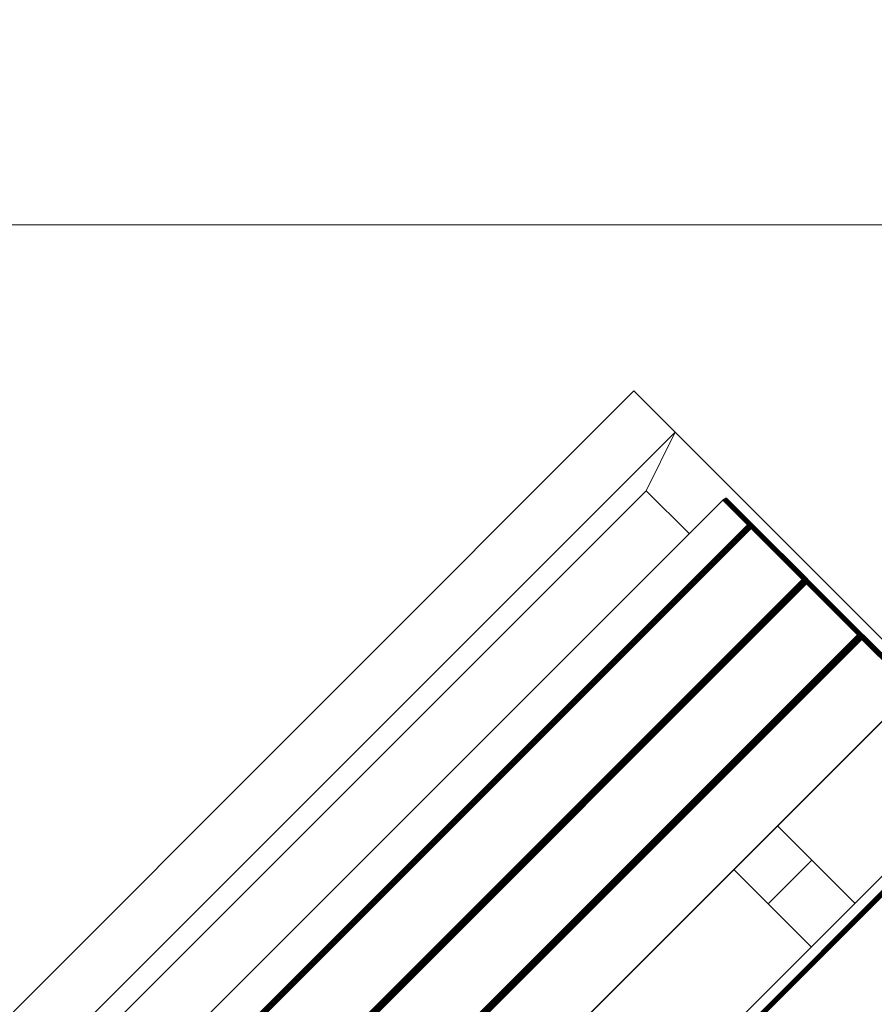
# Model space of a CAD drawing. Header units: millimetres. Extents: x -54833 to 17168, y -29122 to 68726.
# Tile 82 of 122: x -40649 to -40234, y 8022 to 8500. Entities that reach past the tile are written whole.
import ezdxf

# ---------------------------------------------------------------- set-up
doc = ezdxf.new("R2010")
doc.units = ezdxf.units.MM
for name, color, linetype, lineweight, true_color in [('Furniture-2', 7, 'Continuous', 9, 0xaaaaaa), ('Kohvikutool-1', 7, 'Continuous', 9, 0xaaaaaa), ('Surface Pattern-1', 7, 'Continuous', 9, 0x232323)]:
    doc.layers.add(name, color=color, linetype=linetype, lineweight=lineweight, true_color=true_color)

# ---------------------------------------------------------------- blocks, each defined once
blk = doc.blocks.new('MA_Kohvikultool - Kohvikutool_DWG-V80-1_ korruse plaan')
at = {"layer": 'Kohvikutool-1'}
for p, q in [((-388.49, 465), (-416.68, 465)), ((-416.68, 465), (-388.49, 465)), ((-416.68, 465), (-416.68, 15)), ((-378.23, 435), (-388.49, 465)), ((-388.49, 465), (-234.58, 465)), ((-388.49, 465), (-378.23, 435)), ((-388.49, 15), (-388.49, 465)), ((-165, 15), (-165, 465)), ((-348.68, 458.74), (-348.62, 459.09)), ((-348.62, 459.09), (-348.53, 459.41)), ((-331.7, 459.09), (-348.62, 459.09)), ((-348.53, 459.41), (-348.42, 459.67)), ((-331.62, 459.41), (-348.53, 459.41)), ((-348.42, 459.67), (-348.3, 459.86)), ((-331.51, 459.67), (-348.42, 459.67)), ((-348.3, 459.86), (-348.17, 459.97)), ((-331.38, 459.86), (-348.3, 459.86)), ((-348.17, 459.97), (-348.05, 460)), ((-331.26, 459.97), (-348.17, 459.97)), ((-313.07, 460), (-348.05, 460)), ((-348.05, 460), (-331.13, 460)), ((-331.7, 459.09), (-331.77, 458.74)), ((-331.62, 459.41), (-331.7, 459.09)), ((-331.35, 459.08), (-331.7, 459.09)), ((-331.51, 459.67), (-331.62, 459.41)), ((-331.27, 459.39), (-331.62, 459.41)), ((-331.38, 459.86), (-331.51, 459.67)), ((-331.16, 459.65), (-331.51, 459.67)), ((-331.35, 459.08), (-331.42, 458.72)), ((-331.26, 459.97), (-331.38, 459.86)), ((-331.04, 459.83), (-331.38, 459.86)), ((-331.27, 459.39), (-331.35, 459.08)), ((-330.97, 459.02), (-331.35, 459.08)), ((-331.16, 459.65), (-331.27, 459.39)), ((-330.89, 459.31), (-331.27, 459.39)), ((-331.13, 460), (-331.26, 459.97)), ((-330.91, 459.93), (-331.26, 459.97)), ((-331.04, 459.83), (-331.16, 459.65)), ((-330.79, 459.56), (-331.16, 459.65)), ((-331.13, 460), (-296.16, 460)), ((-330.79, 459.97), (-331.13, 460)), ((-330.91, 459.93), (-331.04, 459.83)), ((-330.67, 459.73), (-331.04, 459.83)), ((-331.03, 458.68), (-330.97, 459.02)), ((-330.97, 459.02), (-330.89, 459.31)), ((-330.58, 458.92), (-330.97, 459.02)), ((-330.91, 459.93), (-330.79, 459.97)), ((-330.56, 459.83), (-330.91, 459.93)), ((-330.89, 459.31), (-330.79, 459.56)), ((-330.51, 459.18), (-330.89, 459.31)), ((-330.44, 459.86), (-330.79, 459.97)), ((-295.82, 459.97), (-330.79, 459.97)), ((-330.79, 459.56), (-330.67, 459.73)), ((-330.42, 459.4), (-330.79, 459.56)), ((-330.67, 459.73), (-330.56, 459.83)), ((-330.31, 459.56), (-330.67, 459.73)), ((-330.58, 458.92), (-330.51, 459.18)), ((-330.44, 459.86), (-330.56, 459.83)), ((-330.21, 459.65), (-330.56, 459.83)), ((-330.51, 459.18), (-330.42, 459.4)), ((-330.14, 459), (-330.51, 459.18)), ((-330.1, 459.67), (-330.44, 459.86)), ((-295.47, 459.86), (-330.44, 459.86)), ((-330.42, 459.4), (-330.31, 459.56)), ((-330.07, 459.18), (-330.42, 459.4)), ((-330.31, 459.56), (-330.21, 459.65)), ((-329.98, 459.31), (-330.31, 459.56)), ((-330.1, 459.67), (-330.21, 459.65)), ((-329.89, 459.39), (-330.21, 459.65)), ((-330.21, 458.77), (-330.14, 459)), ((-330.14, 459), (-330.07, 459.18)), ((-329.82, 458.77), (-330.14, 459)), ((-329.8, 459.41), (-330.1, 459.67)), ((-295.13, 459.67), (-330.1, 459.67)), ((-330.07, 459.18), (-329.98, 459.31)), ((-329.76, 458.92), (-330.07, 459.18)), ((-329.98, 459.31), (-329.89, 459.39)), ((-329.7, 459.02), (-329.98, 459.31)), ((-329.8, 459.41), (-329.89, 459.39)), ((-329.63, 459.08), (-329.89, 459.39)), ((-329.56, 459.09), (-329.8, 459.41)), ((-294.83, 459.41), (-329.8, 459.41)), ((-329.76, 458.92), (-329.7, 459.02)), ((-329.7, 459.02), (-329.63, 459.08)), ((-329.48, 458.68), (-329.7, 459.02)), ((-329.43, 458.72), (-329.7, 459.02)), ((-329.56, 459.09), (-329.63, 459.08)), ((-329.63, 459.08), (-329.43, 458.72)), ((-329.41, 458.73), (-329.63, 459.08)), ((-329.38, 458.74), (-329.56, 459.09)), ((-294.59, 459.09), (-329.56, 459.09)), ((-296.16, 460), (-313.07, 460)), ((-312.95, 459.97), (-313.07, 460)), ((-312.95, 459.97), (-296.04, 459.97)), ((-312.82, 459.86), (-312.95, 459.97)), ((-295.91, 459.86), (-312.82, 459.86)), ((-312.7, 459.67), (-312.82, 459.86)), ((-295.79, 459.67), (-312.7, 459.67)), ((-312.59, 459.41), (-312.7, 459.67)), ((-295.68, 459.41), (-312.59, 459.41)), ((-312.5, 459.09), (-312.59, 459.41)), ((-295.59, 459.09), (-312.5, 459.09)), ((-312.44, 458.74), (-312.5, 459.09)), ((-310.63, 458.74), (-310.57, 459.09)), ((-310.57, 459.09), (-310.48, 459.41)), ((-293.65, 459.09), (-310.57, 459.09)), ((-310.48, 459.41), (-310.37, 459.67)), ((-293.57, 459.41), (-310.48, 459.41)), ((-310.37, 459.67), (-310.25, 459.86)), ((-293.46, 459.67), (-310.37, 459.67)), ((-310.25, 459.86), (-310.12, 459.97)), ((-293.33, 459.86), (-310.25, 459.86)), ((-310.12, 459.97), (-310, 460)), ((-293.21, 459.97), (-310.12, 459.97)), ((-275.02, 460), (-310, 460)), ((-310, 460), (-293.08, 460)), ((-295.82, 459.97), (-296.16, 460)), ((-296.04, 459.97), (-296.16, 460)), ((-295.7, 459.93), (-296.04, 459.97)), ((-295.91, 459.86), (-296.04, 459.97)), ((-295.57, 459.83), (-295.91, 459.86)), ((-295.79, 459.67), (-295.91, 459.86)), ((-295.47, 459.86), (-295.82, 459.97)), ((-295.7, 459.93), (-295.82, 459.97)), ((-295.45, 459.65), (-295.79, 459.67)), ((-295.68, 459.41), (-295.79, 459.67)), ((-295.57, 459.83), (-295.7, 459.93)), ((-295.7, 459.93), (-295.35, 459.83)), ((-295.34, 459.39), (-295.68, 459.41)), ((-295.59, 459.09), (-295.68, 459.41)), ((-295.26, 459.08), (-295.59, 459.09)), ((-295.52, 458.74), (-295.59, 459.09)), ((-295.23, 459.73), (-295.57, 459.83)), ((-295.45, 459.65), (-295.57, 459.83)), ((-295.13, 459.67), (-295.47, 459.86)), ((-295.35, 459.83), (-295.47, 459.86)), ((-295.12, 459.56), (-295.45, 459.65)), ((-295.34, 459.39), (-295.45, 459.65)), ((-295.35, 459.83), (-295.23, 459.73)), ((-295.35, 459.83), (-295.03, 459.65)), ((-295.02, 459.31), (-295.34, 459.39)), ((-295.26, 459.08), (-295.34, 459.39)), ((-294.94, 459.02), (-295.26, 459.08)), ((-295.19, 458.72), (-295.26, 459.08)), ((-294.92, 459.56), (-295.23, 459.73)), ((-295.23, 459.73), (-295.12, 459.56)), ((-294.83, 459.41), (-295.13, 459.67)), ((-295.03, 459.65), (-295.13, 459.67)), ((-295.12, 459.56), (-295.02, 459.31)), ((-294.82, 459.4), (-295.12, 459.56)), ((-295.03, 459.65), (-294.92, 459.56)), ((-295.03, 459.65), (-294.74, 459.39)), ((-294.73, 459.18), (-295.02, 459.31)), ((-295.02, 459.31), (-294.94, 459.02)), ((-294.94, 459.02), (-294.88, 458.68)), ((-294.65, 458.92), (-294.94, 459.02)), ((-294.65, 459.31), (-294.92, 459.56)), ((-294.92, 459.56), (-294.82, 459.4)), ((-294.59, 459.09), (-294.83, 459.41)), ((-294.74, 459.39), (-294.83, 459.41)), ((-294.57, 459.18), (-294.82, 459.4)), ((-294.82, 459.4), (-294.73, 459.18)), ((-294.74, 459.39), (-294.65, 459.31)), ((-294.74, 459.39), (-294.52, 459.08)), ((-294.49, 459), (-294.73, 459.18)), ((-294.73, 459.18), (-294.65, 458.92)), ((-294.65, 459.31), (-294.57, 459.18)), ((-294.45, 459.02), (-294.65, 459.31)), ((-294.41, 458.74), (-294.59, 459.09)), ((-294.52, 459.08), (-294.59, 459.09)), ((-294.57, 459.18), (-294.49, 459)), ((-294.38, 458.92), (-294.57, 459.18)), ((-294.52, 459.08), (-294.45, 459.02)), ((-294.52, 459.08), (-294.32, 458.68)), ((-294.39, 458.73), (-294.52, 459.08)), ((-294.49, 459), (-294.43, 458.77)), ((-294.32, 458.77), (-294.49, 459)), ((-294.32, 458.68), (-294.45, 459.02)), ((-294.45, 459.02), (-294.38, 458.92)), ((-294.27, 458.62), (-294.45, 459.02)), ((-293.65, 459.09), (-293.72, 458.74)), ((-293.57, 459.41), (-293.65, 459.09)), ((-293.3, 459.08), (-293.65, 459.09)), ((-293.46, 459.67), (-293.57, 459.41)), ((-293.22, 459.39), (-293.57, 459.41)), ((-293.33, 459.86), (-293.46, 459.67)), ((-293.11, 459.65), (-293.46, 459.67)), ((-293.3, 459.08), (-293.37, 458.72)), ((-293.21, 459.97), (-293.33, 459.86)), ((-292.99, 459.83), (-293.33, 459.86)), ((-293.22, 459.39), (-293.3, 459.08)), ((-292.92, 459.02), (-293.3, 459.08)), ((-293.11, 459.65), (-293.22, 459.39)), ((-292.84, 459.31), (-293.22, 459.39)), ((-293.08, 460), (-293.21, 459.97)), ((-292.86, 459.93), (-293.21, 459.97)), ((-292.99, 459.83), (-293.11, 459.65)), ((-292.74, 459.56), (-293.11, 459.65)), ((-293.08, 460), (-258.11, 460)), ((-292.74, 459.97), (-293.08, 460)), ((-292.86, 459.93), (-292.99, 459.83)), ((-292.62, 459.73), (-292.99, 459.83)), ((-292.98, 458.68), (-292.92, 459.02)), ((-292.92, 459.02), (-292.84, 459.31)), ((-292.53, 458.92), (-292.92, 459.02)), ((-292.86, 459.93), (-292.74, 459.97)), ((-292.51, 459.83), (-292.86, 459.93)), ((-292.84, 459.31), (-292.74, 459.56)), ((-292.46, 459.18), (-292.84, 459.31)), ((-292.39, 459.86), (-292.74, 459.97)), ((-292.74, 459.97), (-257.77, 459.97)), ((-292.74, 459.56), (-292.62, 459.73)), ((-292.37, 459.4), (-292.74, 459.56)), ((-292.62, 459.73), (-292.51, 459.83)), ((-292.26, 459.56), (-292.62, 459.73)), ((-292.53, 458.92), (-292.46, 459.18)), ((-292.51, 459.83), (-292.39, 459.86)), ((-292.16, 459.65), (-292.51, 459.83)), ((-292.46, 459.18), (-292.37, 459.4)), ((-292.1, 459), (-292.46, 459.18)), ((-292.05, 459.67), (-292.39, 459.86)), ((-292.39, 459.86), (-257.42, 459.86)), ((-292.37, 459.4), (-292.26, 459.56)), ((-292.02, 459.18), (-292.37, 459.4)), ((-292.26, 459.56), (-292.16, 459.65)), ((-291.93, 459.31), (-292.26, 459.56)), ((-292.05, 459.67), (-292.16, 459.65)), ((-291.84, 459.39), (-292.16, 459.65)), ((-292.16, 458.77), (-292.1, 459)), ((-292.1, 459), (-292.02, 459.18)), ((-291.77, 458.77), (-292.1, 459)), ((-291.75, 459.41), (-292.05, 459.67)), ((-292.05, 459.67), (-257.08, 459.67)), ((-292.02, 459.18), (-291.93, 459.31)), ((-291.71, 458.92), (-292.02, 459.18)), ((-291.93, 459.31), (-291.84, 459.39)), ((-291.65, 459.02), (-291.93, 459.31)), ((-291.75, 459.41), (-291.84, 459.39)), ((-291.58, 459.08), (-291.84, 459.39)), ((-291.51, 459.09), (-291.75, 459.41)), ((-291.75, 459.41), (-256.78, 459.41)), ((-291.71, 458.92), (-291.65, 459.02)), ((-291.65, 459.02), (-291.58, 459.08)), ((-291.43, 458.68), (-291.65, 459.02)), ((-291.38, 458.72), (-291.65, 459.02)), ((-291.51, 459.09), (-291.58, 459.08)), ((-291.58, 459.08), (-291.38, 458.72)), ((-291.36, 458.73), (-291.58, 459.08)), ((-291.33, 458.74), (-291.51, 459.09)), ((-291.51, 459.09), (-256.54, 459.09)), ((-258.11, 460), (-275.02, 460)), ((-274.9, 459.97), (-275.02, 460)), ((-257.99, 459.97), (-274.9, 459.97)), ((-274.77, 459.86), (-274.9, 459.97)), ((-257.86, 459.86), (-274.77, 459.86)), ((-274.65, 459.67), (-274.77, 459.86)), ((-257.74, 459.67), (-274.65, 459.67)), ((-274.54, 459.41), (-274.65, 459.67)), ((-257.63, 459.41), (-274.54, 459.41)), ((-274.45, 459.09), (-274.54, 459.41)), ((-257.54, 459.09), (-274.45, 459.09)), ((-274.39, 458.74), (-274.45, 459.09)), ((-272.58, 458.74), (-272.52, 459.09)), ((-272.52, 459.09), (-272.43, 459.41)), ((-272.52, 459.09), (-255.6, 459.09)), ((-272.43, 459.41), (-272.32, 459.67)), ((-272.43, 459.41), (-255.52, 459.41)), ((-272.32, 459.67), (-272.2, 459.86)), ((-272.32, 459.67), (-255.41, 459.67)), ((-272.2, 459.86), (-272.07, 459.97)), ((-272.2, 459.86), (-255.28, 459.86)), ((-272.07, 459.97), (-271.95, 460)), ((-272.07, 459.97), (-255.16, 459.97)), ((-236.98, 460), (-271.95, 460)), ((-271.95, 460), (-255.03, 460)), ((-257.77, 459.97), (-258.11, 460)), ((-257.99, 459.97), (-258.11, 460)), ((-257.65, 459.93), (-257.99, 459.97)), ((-257.86, 459.86), (-257.99, 459.97)), ((-257.52, 459.83), (-257.86, 459.86)), ((-257.74, 459.67), (-257.86, 459.86)), ((-257.42, 459.86), (-257.77, 459.97)), ((-257.65, 459.93), (-257.77, 459.97)), ((-257.4, 459.65), (-257.74, 459.67)), ((-257.63, 459.41), (-257.74, 459.67)), ((-257.52, 459.83), (-257.65, 459.93)), ((-257.65, 459.93), (-257.3, 459.83)), ((-257.29, 459.39), (-257.63, 459.41)), ((-257.54, 459.09), (-257.63, 459.41)), ((-257.21, 459.08), (-257.54, 459.09)), ((-257.47, 458.74), (-257.54, 459.09)), ((-257.18, 459.73), (-257.52, 459.83)), ((-257.4, 459.65), (-257.52, 459.83)), ((-257.08, 459.67), (-257.42, 459.86)), ((-257.3, 459.83), (-257.42, 459.86)), ((-257.07, 459.56), (-257.4, 459.65)), ((-257.29, 459.39), (-257.4, 459.65)), ((-257.3, 459.83), (-257.18, 459.73)), ((-257.3, 459.83), (-256.98, 459.65)), ((-256.97, 459.31), (-257.29, 459.39)), ((-257.21, 459.08), (-257.29, 459.39)), ((-256.89, 459.02), (-257.21, 459.08)), ((-257.14, 458.72), (-257.21, 459.08)), ((-256.87, 459.56), (-257.18, 459.73)), ((-257.18, 459.73), (-257.07, 459.56)), ((-256.78, 459.41), (-257.08, 459.67)), ((-256.98, 459.65), (-257.08, 459.67)), ((-257.07, 459.56), (-256.97, 459.31)), ((-256.77, 459.4), (-257.07, 459.56)), ((-256.98, 459.65), (-256.87, 459.56)), ((-256.98, 459.65), (-256.69, 459.39)), ((-256.68, 459.18), (-256.97, 459.31)), ((-256.97, 459.31), (-256.89, 459.02)), ((-256.89, 459.02), (-256.83, 458.68)), ((-256.6, 458.92), (-256.89, 459.02)), ((-256.6, 459.31), (-256.87, 459.56)), ((-256.87, 459.56), (-256.77, 459.4)), ((-256.54, 459.09), (-256.78, 459.41)), ((-256.69, 459.39), (-256.78, 459.41)), ((-256.52, 459.18), (-256.77, 459.4)), ((-256.77, 459.4), (-256.68, 459.18)), ((-256.69, 459.39), (-256.6, 459.31)), ((-256.69, 459.39), (-256.47, 459.08)), ((-256.44, 459), (-256.68, 459.18)), ((-256.68, 459.18), (-256.6, 458.92)), ((-256.6, 459.31), (-256.52, 459.18)), ((-256.4, 459.02), (-256.6, 459.31)), ((-256.36, 458.74), (-256.54, 459.09)), ((-256.47, 459.08), (-256.54, 459.09)), ((-256.52, 459.18), (-256.44, 459)), ((-256.33, 458.92), (-256.52, 459.18)), ((-256.47, 459.08), (-256.4, 459.02)), ((-256.47, 459.08), (-256.27, 458.68)), ((-256.34, 458.73), (-256.47, 459.08)), ((-256.44, 459), (-256.38, 458.77)), ((-256.27, 458.77), (-256.44, 459)), ((-256.27, 458.68), (-256.4, 459.02)), ((-256.4, 459.02), (-256.33, 458.92)), ((-256.23, 458.62), (-256.4, 459.02)), ((-255.6, 459.09), (-255.67, 458.74)), ((-255.52, 459.41), (-255.6, 459.09)), ((-255.25, 459.08), (-255.6, 459.09)), ((-255.41, 459.67), (-255.52, 459.41)), ((-255.17, 459.39), (-255.52, 459.41)), ((-255.28, 459.86), (-255.41, 459.67)), ((-255.06, 459.65), (-255.41, 459.67)), ((-255.25, 459.08), (-255.32, 458.72)), ((-255.16, 459.97), (-255.28, 459.86)), ((-254.94, 459.83), (-255.28, 459.86)), ((-255.17, 459.39), (-255.25, 459.08)), ((-254.87, 459.02), (-255.25, 459.08)), ((-255.06, 459.65), (-255.17, 459.39)), ((-254.79, 459.31), (-255.17, 459.39)), ((-255.03, 460), (-255.16, 459.97)), ((-254.81, 459.93), (-255.16, 459.97)), ((-254.94, 459.83), (-255.06, 459.65)), ((-254.69, 459.56), (-255.06, 459.65)), ((-255.03, 460), (-220.06, 460)), ((-254.69, 459.97), (-255.03, 460)), ((-254.81, 459.93), (-254.94, 459.83)), ((-254.57, 459.73), (-254.94, 459.83)), ((-254.93, 458.68), (-254.87, 459.02)), ((-254.87, 459.02), (-254.79, 459.31)), ((-254.48, 458.92), (-254.87, 459.02)), ((-254.81, 459.93), (-254.69, 459.97)), ((-254.46, 459.83), (-254.81, 459.93)), ((-254.79, 459.31), (-254.69, 459.56)), ((-254.41, 459.18), (-254.79, 459.31)), ((-254.34, 459.86), (-254.69, 459.97)), ((-254.69, 459.97), (-219.72, 459.97)), ((-254.69, 459.56), (-254.57, 459.73)), ((-254.32, 459.4), (-254.69, 459.56)), ((-254.57, 459.73), (-254.46, 459.83)), ((-254.21, 459.56), (-254.57, 459.73)), ((-254.48, 458.92), (-254.41, 459.18)), ((-254.46, 459.83), (-254.34, 459.86)), ((-254.11, 459.65), (-254.46, 459.83)), ((-254.41, 459.18), (-254.32, 459.4)), ((-254.05, 459), (-254.41, 459.18)), ((-254, 459.67), (-254.34, 459.86)), ((-254.34, 459.86), (-219.37, 459.86)), ((-254.32, 459.4), (-254.21, 459.56)), ((-253.97, 459.18), (-254.32, 459.4)), ((-254.21, 459.56), (-254.11, 459.65)), ((-253.88, 459.31), (-254.21, 459.56)), ((-254.11, 459.65), (-254, 459.67)), ((-253.79, 459.39), (-254.11, 459.65)), ((-254.11, 458.77), (-254.05, 459)), ((-254.05, 459), (-253.97, 459.18)), ((-253.72, 458.77), (-254.05, 459)), ((-253.7, 459.41), (-254, 459.67)), ((-254, 459.67), (-219.03, 459.67)), ((-253.97, 459.18), (-253.88, 459.31)), ((-253.66, 458.92), (-253.97, 459.18)), ((-253.88, 459.31), (-253.79, 459.39)), ((-253.6, 459.02), (-253.88, 459.31)), ((-253.79, 459.39), (-253.7, 459.41)), ((-253.53, 459.08), (-253.79, 459.39)), ((-253.46, 459.09), (-253.7, 459.41)), ((-253.7, 459.41), (-218.73, 459.41)), ((-253.66, 458.92), (-253.6, 459.02)), ((-253.6, 459.02), (-253.53, 459.08)), ((-253.38, 458.68), (-253.6, 459.02)), ((-253.33, 458.72), (-253.6, 459.02)), ((-253.53, 459.08), (-253.46, 459.09)), ((-253.33, 458.72), (-253.53, 459.08)), ((-253.28, 458.74), (-253.53, 459.08)), ((-253.28, 458.74), (-253.46, 459.09)), ((-253.46, 459.09), (-218.49, 459.09)), ((-348.73, 458), (-348.72, 458.36)), ((-348.73, 458), (-348.73, 22)), ((-331.82, 458), (-348.73, 458)), ((-348.72, 458.36), (-348.68, 458.74)), ((-348.72, 458.36), (-331.8, 458.36)), ((-331.77, 458.74), (-348.68, 458.74)), ((-331.8, 458.36), (-331.82, 458)), ((-331.82, 22), (-331.82, 458)), ((-331.46, 458), (-331.82, 458)), ((-331.77, 458.74), (-331.8, 458.36)), ((-331.45, 458.36), (-331.8, 458.36)), ((-331.42, 458.72), (-331.77, 458.74)), ((-331.45, 458.36), (-331.46, 458)), ((-331.08, 458), (-331.46, 458)), ((-331.46, 458), (-331.46, 22)), ((-331.42, 458.72), (-331.45, 458.36)), ((-331.45, 458.36), (-331.07, 458.34)), ((-331.03, 458.68), (-331.42, 458.72)), ((-331.07, 458.34), (-331.08, 458)), ((-331.08, 22), (-331.08, 458)), ((-330.68, 458), (-331.08, 458)), ((-331.07, 458.34), (-331.03, 458.68)), ((-331.07, 458.34), (-330.67, 458.3)), ((-330.64, 458.62), (-331.03, 458.68)), ((-330.67, 458.3), (-330.68, 458)), ((-330.68, 22), (-330.68, 458)), ((-330.29, 458), (-330.68, 458)), ((-330.67, 458.3), (-330.64, 458.62)), ((-330.67, 458.3), (-330.28, 458.26)), ((-330.64, 458.62), (-330.58, 458.92)), ((-330.25, 458.52), (-330.64, 458.62)), ((-330.21, 458.77), (-330.58, 458.92)), ((-330.28, 458.26), (-330.29, 458)), ((-330.29, 22), (-330.29, 458)), ((-329.93, 458), (-330.29, 458)), ((-330.28, 458.26), (-330.25, 458.52)), ((-330.28, 458.26), (-329.93, 458.2)), ((-330.25, 458.52), (-330.21, 458.77)), ((-329.91, 458.4), (-330.25, 458.52)), ((-329.87, 458.6), (-330.21, 458.77)), ((-329.93, 458.2), (-329.91, 458.4)), ((-329.93, 458.2), (-329.62, 458.27)), ((-329.63, 458.07), (-329.93, 458.2)), ((-329.93, 458.2), (-329.93, 458)), ((-329.93, 22), (-329.93, 458)), ((-329.64, 458), (-329.93, 458)), ((-329.91, 458.4), (-329.87, 458.6)), ((-329.62, 458.27), (-329.91, 458.4)), ((-329.6, 458.4), (-329.91, 458.4)), ((-329.87, 458.6), (-329.82, 458.77)), ((-329.6, 458.4), (-329.87, 458.6)), ((-329.56, 458.52), (-329.87, 458.6)), ((-329.82, 458.77), (-329.76, 458.92)), ((-329.56, 458.52), (-329.82, 458.77)), ((-329.52, 458.62), (-329.82, 458.77)), ((-329.52, 458.62), (-329.76, 458.92)), ((-329.48, 458.68), (-329.76, 458.92)), ((-329.64, 22), (-329.64, 458)), ((-329.41, 458), (-329.64, 458)), ((-329.41, 458.73), (-329.28, 458.36)), ((-329.41, 22), (-329.41, 458)), ((-329.25, 458), (-329.41, 458)), ((-294.41, 458.74), (-329.38, 458.74)), ((-329.3, 458.36), (-329.25, 458)), ((-294.31, 458.36), (-329.28, 458.36)), ((-329.25, 22), (-329.25, 458)), ((-329.25, 458), (-294.28, 458)), ((-295.52, 458.74), (-312.44, 458.74)), ((-312.4, 458.36), (-312.44, 458.74)), ((-295.49, 458.36), (-312.4, 458.36)), ((-312.39, 458), (-312.4, 458.36)), ((-310.68, 458), (-310.67, 458.36)), ((-310.67, 458.36), (-310.63, 458.74)), ((-310.67, 458.36), (-293.75, 458.36)), ((-310.63, 458.74), (-293.72, 458.74)), ((-295.19, 458.72), (-295.52, 458.74)), ((-295.49, 458.36), (-295.52, 458.74)), ((-295.16, 458.36), (-295.49, 458.36)), ((-295.48, 458), (-295.49, 458.36)), ((-294.88, 458.68), (-295.19, 458.72)), ((-295.16, 458.36), (-295.19, 458.72)), ((-294.84, 458.34), (-295.16, 458.36)), ((-295.16, 458.36), (-295.15, 458)), ((-294.6, 458.62), (-294.88, 458.68)), ((-294.88, 458.68), (-294.84, 458.34)), ((-294.57, 458.3), (-294.84, 458.34)), ((-294.84, 458.34), (-294.83, 458)), ((-294.43, 458.77), (-294.65, 458.92)), ((-294.65, 458.92), (-294.6, 458.62)), ((-294.38, 458.52), (-294.6, 458.62)), ((-294.6, 458.62), (-294.57, 458.3)), ((-294.36, 458.26), (-294.57, 458.3)), ((-294.43, 458.77), (-294.38, 458.52)), ((-294.27, 458.6), (-294.43, 458.77)), ((-294.41, 458.74), (-294.31, 458.36)), ((-294.27, 458.62), (-294.38, 458.92)), ((-294.38, 458.92), (-294.32, 458.77)), ((-294.23, 458.52), (-294.38, 458.92)), ((-294.38, 458.52), (-294.36, 458.26)), ((-294.24, 458.4), (-294.38, 458.52)), ((-294.22, 458.2), (-294.36, 458.26)), ((-294.23, 458.52), (-294.32, 458.77)), ((-294.32, 458.77), (-294.27, 458.6)), ((-294.2, 458.4), (-294.32, 458.77)), ((-294.28, 458), (-294.31, 458.36)), ((-294.19, 458.03), (-294.28, 458)), ((-294.28, 458), (-294.28, 22)), ((-294.2, 458.4), (-294.27, 458.6)), ((-294.27, 458.6), (-294.24, 458.4)), ((-294.18, 458.27), (-294.27, 458.6)), ((-294.18, 458.27), (-294.24, 458.4)), ((-294.24, 458.4), (-294.22, 458.2)), ((-294.17, 458.13), (-294.24, 458.4)), ((-294.22, 458.2), (-294.17, 458.13)), ((-294.16, 458.07), (-294.22, 458.2)), ((-294.21, 458), (-294.22, 458.2)), ((-294.19, 458), (-294.19, 22)), ((-293.75, 458.36), (-293.77, 458)), ((-293.77, 22), (-293.77, 458)), ((-293.41, 458), (-293.77, 458)), ((-293.72, 458.74), (-293.75, 458.36)), ((-293.4, 458.36), (-293.75, 458.36)), ((-293.37, 458.72), (-293.72, 458.74)), ((-293.4, 458.36), (-293.41, 458)), ((-293.41, 458), (-293.41, 22)), ((-293.03, 458), (-293.41, 458)), ((-293.37, 458.72), (-293.4, 458.36)), ((-293.4, 458.36), (-293.02, 458.34)), ((-292.98, 458.68), (-293.37, 458.72)), ((-293.02, 458.34), (-293.03, 458)), ((-293.03, 458), (-293.03, 22)), ((-292.63, 458), (-293.03, 458)), ((-293.02, 458.34), (-292.98, 458.68)), ((-293.02, 458.34), (-292.62, 458.3)), ((-292.59, 458.62), (-292.98, 458.68)), ((-292.62, 458.3), (-292.63, 458)), ((-292.63, 458), (-292.63, 22)), ((-292.24, 458), (-292.63, 458)), ((-292.62, 458.3), (-292.59, 458.62)), ((-292.62, 458.3), (-292.23, 458.26)), ((-292.59, 458.62), (-292.53, 458.92)), ((-292.2, 458.52), (-292.59, 458.62)), ((-292.16, 458.77), (-292.53, 458.92)), ((-292.23, 458.26), (-292.24, 458)), ((-292.24, 458), (-292.24, 22)), ((-291.88, 458), (-292.24, 458)), ((-292.23, 458.26), (-292.2, 458.52)), ((-292.23, 458.26), (-291.88, 458.2)), ((-292.2, 458.52), (-292.16, 458.77)), ((-291.86, 458.4), (-292.2, 458.52)), ((-291.82, 458.6), (-292.16, 458.77)), ((-291.88, 458.2), (-291.86, 458.4)), ((-291.88, 458.2), (-291.57, 458.27)), ((-291.58, 458.07), (-291.88, 458.2)), ((-291.88, 458.2), (-291.88, 458)), ((-291.88, 458), (-291.88, 22)), ((-291.59, 458), (-291.88, 458)), ((-291.86, 458.4), (-291.82, 458.6)), ((-291.57, 458.27), (-291.86, 458.4)), ((-291.55, 458.4), (-291.86, 458.4)), ((-291.82, 458.6), (-291.77, 458.77)), ((-291.55, 458.4), (-291.82, 458.6)), ((-291.51, 458.52), (-291.82, 458.6)), ((-291.77, 458.77), (-291.71, 458.92)), ((-291.51, 458.52), (-291.77, 458.77)), ((-291.47, 458.62), (-291.77, 458.77)), ((-291.47, 458.62), (-291.71, 458.92)), ((-291.43, 458.68), (-291.71, 458.92)), ((-291.59, 458), (-291.59, 22)), ((-291.59, 458), (-291.36, 458)), ((-291.36, 458.73), (-291.23, 458.36)), ((-291.36, 22), (-291.36, 458)), ((-291.2, 458), (-291.36, 458)), ((-291.33, 458.74), (-256.36, 458.74)), ((-291.25, 458.36), (-291.2, 458)), ((-291.23, 458.36), (-256.26, 458.36)), ((-291.2, 22), (-291.2, 458)), ((-291.2, 458), (-256.23, 458)), ((-257.47, 458.74), (-274.39, 458.74)), ((-274.35, 458.36), (-274.39, 458.74)), ((-257.44, 458.36), (-274.35, 458.36)), ((-274.34, 458), (-274.35, 458.36)), ((-272.63, 458), (-272.62, 458.36)), ((-272.62, 458.36), (-272.58, 458.74)), ((-272.62, 458.36), (-255.7, 458.36)), ((-272.58, 458.74), (-255.67, 458.74)), ((-257.14, 458.72), (-257.47, 458.74)), ((-257.44, 458.36), (-257.47, 458.74)), ((-257.11, 458.36), (-257.44, 458.36)), ((-257.43, 458), (-257.44, 458.36)), ((-256.83, 458.68), (-257.14, 458.72)), ((-257.11, 458.36), (-257.14, 458.72)), ((-256.79, 458.34), (-257.11, 458.36)), ((-257.11, 458.36), (-257.1, 458)), ((-256.55, 458.62), (-256.83, 458.68)), ((-256.83, 458.68), (-256.79, 458.34)), ((-256.52, 458.3), (-256.79, 458.34)), ((-256.79, 458.34), (-256.78, 458)), ((-256.38, 458.77), (-256.6, 458.92)), ((-256.6, 458.92), (-256.55, 458.62)), ((-256.33, 458.52), (-256.55, 458.62)), ((-256.55, 458.62), (-256.52, 458.3)), ((-256.31, 458.26), (-256.52, 458.3)), ((-256.38, 458.77), (-256.33, 458.52)), ((-256.22, 458.6), (-256.38, 458.77)), ((-256.26, 458.36), (-256.36, 458.74)), ((-256.23, 458.62), (-256.33, 458.92)), ((-256.33, 458.92), (-256.27, 458.77)), ((-256.18, 458.52), (-256.33, 458.92)), ((-256.33, 458.52), (-256.31, 458.26)), ((-256.19, 458.4), (-256.33, 458.52)), ((-256.17, 458.2), (-256.31, 458.26)), ((-256.18, 458.52), (-256.27, 458.77)), ((-256.27, 458.77), (-256.22, 458.6)), ((-256.15, 458.4), (-256.27, 458.77)), ((-256.23, 458), (-256.26, 458.36)), ((-256.23, 458), (-256.14, 458.03)), ((-256.23, 458), (-256.23, 22)), ((-256.15, 458.4), (-256.22, 458.6)), ((-256.22, 458.6), (-256.19, 458.4)), ((-256.13, 458.27), (-256.22, 458.6)), ((-256.13, 458.27), (-256.19, 458.4)), ((-256.19, 458.4), (-256.17, 458.2)), ((-256.12, 458.13), (-256.19, 458.4)), ((-256.12, 458.13), (-256.17, 458.2)), ((-256.17, 458.2), (-256.16, 458)), ((-256.14, 458.03), (-256.11, 458)), ((-256.14, 458), (-256.14, 22)), ((-255.7, 458.36), (-255.72, 458)), ((-255.72, 22), (-255.72, 458)), ((-255.36, 458), (-255.72, 458)), ((-255.67, 458.74), (-255.7, 458.36)), ((-255.35, 458.36), (-255.7, 458.36)), ((-255.32, 458.72), (-255.67, 458.74)), ((-255.36, 458), (-255.35, 458.36)), ((-254.98, 458), (-255.36, 458)), ((-255.36, 458), (-255.36, 22)), ((-255.32, 458.72), (-255.35, 458.36)), ((-255.35, 458.36), (-254.97, 458.34)), ((-254.93, 458.68), (-255.32, 458.72)), ((-254.98, 458), (-254.97, 458.34)), ((-254.98, 458), (-254.98, 22)), ((-254.58, 458), (-254.98, 458)), ((-254.97, 458.34), (-254.93, 458.68)), ((-254.97, 458.34), (-254.57, 458.3)), ((-254.54, 458.62), (-254.93, 458.68)), ((-254.58, 458), (-254.57, 458.3)), ((-254.19, 458), (-254.58, 458)), ((-254.58, 458), (-254.58, 22)), ((-254.57, 458.3), (-254.54, 458.62)), ((-254.57, 458.3), (-254.18, 458.26)), ((-254.54, 458.62), (-254.48, 458.92)), ((-254.15, 458.52), (-254.54, 458.62)), ((-254.11, 458.77), (-254.48, 458.92)), ((-254.19, 458), (-254.18, 458.26)), ((-253.83, 458), (-254.19, 458)), ((-254.19, 458), (-254.19, 22)), ((-254.18, 458.26), (-254.15, 458.52)), ((-254.18, 458.26), (-253.83, 458.2)), ((-254.15, 458.52), (-254.11, 458.77)), ((-253.81, 458.4), (-254.15, 458.52)), ((-253.77, 458.6), (-254.11, 458.77)), ((-253.83, 458.2), (-253.81, 458.4)), ((-253.83, 458.2), (-253.52, 458.27)), ((-253.83, 458), (-253.83, 458.2)), ((-253.54, 458), (-253.83, 458.2)), ((-253.83, 22), (-253.83, 458)), ((-253.54, 458), (-253.83, 458)), ((-253.81, 458.4), (-253.77, 458.6)), ((-253.52, 458.27), (-253.81, 458.4)), ((-253.5, 458.4), (-253.81, 458.4)), ((-253.77, 458.6), (-253.72, 458.77)), ((-253.5, 458.4), (-253.77, 458.6)), ((-253.46, 458.52), (-253.77, 458.6)), ((-253.72, 458.77), (-253.66, 458.92)), ((-253.46, 458.52), (-253.72, 458.77)), ((-253.42, 458.62), (-253.72, 458.77)), ((-253.42, 458.62), (-253.66, 458.92)), ((-253.38, 458.68), (-253.66, 458.92)), ((-253.31, 458), (-253.54, 458)), ((-253.54, 458), (-253.54, 22)), ((-253.18, 458.36), (-253.31, 458.73)), ((-253.31, 22), (-253.31, 458)), ((-253.15, 458), (-253.31, 458)), ((-253.28, 458.74), (-218.31, 458.74)), ((-253.2, 458.36), (-253.15, 458)), ((-253.18, 458.36), (-218.21, 458.36)), ((-253.15, 22), (-253.15, 458)), ((-253.15, 458), (-218.18, 458)), ((-218.18, 458), (-218.18, 22)), ((-218.09, 458), (-218.09, 22)), ((-159.97, 458), (-159.97, 22)), ((-159.86, 458), (-159.86, 22)), ((-159.67, 458), (-159.67, 22)), ((-159.41, 458), (-159.41, 22)), ((-159.09, 458), (-159.09, 22)), ((-158.74, 22), (-158.74, 458)), ((-158.36, 458), (-158.36, 22)), ((-158, 22), (-158, 458)), ((-348.73, 435), (-378.23, 435)), ((-378.23, 435), (-378.23, 45)), ((-194.5, 365), (-218.18, 365)), ((-194.5, 335), (-194.5, 365)), ((-194.5, 365), (-165, 365)), ((-194.5, 335), (-194.5, 365)), ((-218.18, 335), (-194.5, 335)), ((-165, 335), (-194.5, 335))]:
    blk.add_line(p, q, dxfattribs=at)
blk = doc.blocks.new('MA_Kohvikultool - MA_Kohvikultool-V81-1_ korruse plaan')
blk.add_blockref('MA_Kohvikultool - Kohvikutool_DWG-V80-1_ korruse plaan', (111.57, -216.07))

msp = doc.modelspace()

# ---------------------------------------------------------------- hatches: boundary and pattern name
at = {"layer": 'Surface Pattern-1'}
h = msp.add_hatch(dxfattribs=at)
h.set_pattern_fill('FP_30', color=256, style=0, pattern_type=2)
h.set_pattern_definition([(0, (0, 0), (0, 600), []), (90, (0, 0), (-600, 4e-14), [])])
h.paths.add_polyline_path([(-40469.36, 796), (-38928.99, 796), (-40163.39, 3075.81), (-40163.39, 4239.21), (-38798.43, 7692.57), (-40511.02, 9948.51), (-42590, 9948.51), (-42590, 1350.38), (-42335, 1350.38), (-42335, 850.38), (-42590, 850.38), (-42590, 796), (-42211.45, 796)])
h.paths.add_polyline_path([(-39990.07, 5450.01), (-40027.09, 5452.14), (-40078.78, 5461.76), (-40108.95, 5471.26), (-40145.02, 5486.47), (-40169.35, 5499.89), (-40200.45, 5520.67), (-40227.18, 5543.06), (-40251.6, 5567.94), (-40271.29, 5592.17), (-40293.88, 5626.63), (-40306.03, 5650.29), (-40319.46, 5682.7), (-40330.23, 5718.8), (-40337.08, 5755.89), (-40339.39, 5784.68), (-40339.15, 5821.8), (-40335.73, 5852.67), (-40327.97, 5890.4), (-40319.52, 5917.07), (-40306.34, 5949.25), (-40287.62, 5983.64), (-40270.11, 6009.45), (-40249.71, 6034.12), (-40224.59, 6059.29), (-40198.01, 6081.12), (-40163.54, 6103.71), (-40136.27, 6117.57), (-40105.15, 6130.11), (-40072.2, 6139.85), (-40038.25, 6146.31), (-40005.49, 6149.21), (-39968.37, 6148.98), (-39937.5, 6145.56), (-39901.57, 6138.24), (-39871.4, 6128.74), (-39835.33, 6113.53), (-39811, 6100.11), (-39779.89, 6079.33), (-39753.17, 6056.94), (-39730.81, 6034.34), (-39709.06, 6007.83), (-39686.47, 5973.37), (-39674.32, 5949.71), (-39660.88, 5917.3), (-39650.12, 5881.2), (-39643.5, 5845.36), (-39640.92, 5815.32), (-39641.3, 5777.16), (-39644.62, 5747.05), (-39652.38, 5709.62), (-39660.83, 5682.93), (-39674.01, 5650.76), (-39692.73, 5616.36), (-39710.23, 5590.55), (-39730.64, 5565.88), (-39755.75, 5540.71), (-39782.34, 5518.88), (-39816.8, 5496.29), (-39844.08, 5482.43), (-39875.19, 5469.89), (-39908.16, 5460.15), (-39946.21, 5453.06), (-39974.85, 5450.79), (-39982.59, 5450.39)])
h.paths.add_polyline_path([(-39990.08, 5490.01), (-40008.19, 5491.02), (-39997.37, 5490.35)])
h.paths.add_polyline_path([(-39974.24, 5490.82), (-39936.92, 5494.87), (-39905.71, 5501.93), (-39946.21, 5493.59), (-39972.18, 5491.02)])
h.paths.add_polyline_path([(-40036.5, 5493.89), (-40088.1, 5506.53), (-40040.74, 5494.51)])
h.paths.add_polyline_path([(-40095.39, 5508.84), (-40143.41, 5531.23), (-40101.41, 5510.98)])
h.paths.add_polyline_path([(-39857.1, 5520.47), (-39824.1, 5538.55), (-39800.07, 5555.46), (-39831.19, 5534.3), (-39851.97, 5523.21)])
h.paths.add_polyline_path([(-40149.95, 5534.83), (-40191.8, 5565.41), (-40154.14, 5537.34), (-40152.89, 5536.59)])
h.paths.add_polyline_path([(-40219.97, 5592.53), (-40251.93, 5635.1), (-40266.96, 5661.8), (-40242.72, 5620.73), (-40221.09, 5593.77)])
h.paths.add_polyline_path([(-39760.22, 5592.72), (-39736.83, 5621.8), (-39758.81, 5594.44)])
h.paths.add_polyline_path([(-39724.01, 5641.88), (-39706.91, 5674.68), (-39721.41, 5646.77)])
h.paths.add_polyline_path([(-40281.83, 5696.11), (-40294.89, 5746.71), (-40298.58, 5776.28), (-40291.67, 5729.28), (-40281.96, 5696.48)])
h.paths.add_polyline_path([(-39698.39, 5696.54), (-39687.46, 5734.16), (-39682.79, 5762.05), (-39691.36, 5719.66), (-39698.15, 5697.34)])
h.paths.add_polyline_path([(-39680.93, 5784.68), (-39680.92, 5784.77), (-39680.93, 5784.77)])
h.paths.add_polyline_path([(-40299.41, 5785.2), (-40297.28, 5836.91), (-40299.72, 5791.15)])
h.paths.add_polyline_path([(-39683.95, 5845.76), (-39691.5, 5882.02), (-39685.01, 5851.05)])
h.paths.add_polyline_path([(-40296.29, 5846.31), (-40283.64, 5897.93), (-40295.67, 5850.57)])
h.paths.add_polyline_path([(-40281.34, 5905.21), (-40258.94, 5953.23), (-40279.2, 5911.23)])
h.paths.add_polyline_path([(-39710.63, 5933.06), (-39728.73, 5966.07), (-39745.64, 5990.1), (-39724.48, 5958.98), (-39713.38, 5938.2)])
h.paths.add_polyline_path([(-40255.34, 5959.77), (-40224.76, 6001.63), (-40252.84, 5963.97)])
h.paths.add_polyline_path([(-40197.64, 6029.8), (-40155.53, 6061.45), (-40128.38, 6076.79), (-40169.44, 6052.55), (-40194.19, 6032.93)])
h.paths.add_polyline_path([(-39782.9, 6029.96), (-39811.97, 6053.35), (-39786.56, 6032.96)])
h.paths.add_polyline_path([(-39832.06, 6066.16), (-39864.85, 6083.26), (-39836.94, 6068.77)])
h.paths.add_polyline_path([(-40094.06, 6091.66), (-40042.2, 6104.97), (-40013.9, 6108.41), (-40060.89, 6101.49), (-40089.24, 6093.38)])
h.paths.add_polyline_path([(-39886.71, 6091.78), (-39924.39, 6102.74), (-39890.76, 6093.01)])
h.paths.add_polyline_path([(-39945.17, 6106.3), (-39982.84, 6109.66), (-39945.38, 6106.33)])
h.paths.add_polyline_path([(-39564.5, 6184.9), (-40012.64, 6225.79), (-39994.95, 6405.16), (-39989.99, 6405.34), (-39987.55, 6421.07), (-39895.96, 6413.09), (-39893.62, 6466.18), (-39990.98, 6474.65), (-39991.91, 6464.03), (-40021.79, 6466.63), (-39980.92, 6936.19), (-39951.03, 6933.59), (-39950.14, 6922.8), (-39503.65, 6883.93), (-39502.73, 6894.56), (-39472.84, 6891.96), (-39513.71, 6422.4), (-39543.6, 6425), (-39543.88, 6435.74), (-39642.49, 6442.12), (-39644.86, 6391.24), (-39554.26, 6383.26), (-39554.26, 6366.79), (-39548.71, 6366.31), (-39564.26, 6187.62)])
h.paths.add_polyline_path([(-39591.05, 6225.81), (-39589.28, 6255.26), (-39977.03, 6289.02), (-39979.59, 6259.63), (-39591.4, 6225.84)])
h.paths.add_polyline_path([(-39676.79, 6394.02), (-39674.45, 6447.1), (-39861.47, 6463.38), (-39864.03, 6410.31), (-39678.22, 6394.14)])
h.paths.add_polyline_path([(-39562.92, 6549.03), (-39562.48, 6554.08), (-39951.01, 6587.9), (-39951.45, 6582.85), (-39568.14, 6549.48)])
h.paths.add_polyline_path([(-39553.27, 6659.86), (-39552.83, 6664.91), (-39941.36, 6698.73), (-39941.8, 6693.68), (-39568.14, 6661.15)])
h.paths.add_polyline_path([(-39543.62, 6770.69), (-39543.18, 6775.74), (-39931.71, 6809.56), (-39932.15, 6804.51), (-39568.14, 6772.83)])
h.paths.add_polyline_path([(-39265.12, 6830.98), (-40093.57, 7182.64), (-39740.86, 8010.65), (-38914.27, 7657.53), (-39264.88, 6831.55)])
h.paths.add_polyline_path([(-39340.85, 6895.72), (-39182.6, 7268.52), (-39187.78, 7270.72), (-39346.02, 6897.92)])
h.paths.add_polyline_path([(-39433.47, 6935.04), (-39275.22, 7307.84), (-39281.01, 7308.6), (-39438.65, 6937.23)])
h.paths.add_polyline_path([(-39526.1, 6974.35), (-39367.85, 7347.16), (-39373.03, 7349.36), (-39531.27, 6976.55)])
h.paths.add_polyline_path([(-39618.72, 7013.67), (-39460.48, 7386.48), (-39465.65, 7388.67), (-39623.9, 7015.87)])
h.paths.add_polyline_path([(-39711.35, 7052.99), (-39553.1, 7425.79), (-39558.28, 7427.99), (-39716.53, 7055.19)])
h.paths.add_polyline_path([(-42251.66, 7079.83), (-42555.49, 7411.78), (-42421.7, 7532.54), (-42418.31, 7528.87), (-42406.13, 7539.99), (-42341.78, 7472.95), (-42304.1, 7507.72), (-42371.93, 7581.21), (-42382.17, 7571.76), (-42402.51, 7593.8), (-42051.37, 7917.91), (-42031.02, 7895.87), (-42041.25, 7886.42), (-41736.04, 7555.74), (-41725.81, 7565.19), (-41705.46, 7543.15), (-42056.61, 7219.04), (-42076.95, 7241.08), (-42066.72, 7250.53), (-42136.24, 7322.44), (-42171.98, 7286.3), (-42111.82, 7218.42), (-42121.09, 7206.85), (-42119.33, 7201.97), (-42251.13, 7080.32)])
h.paths.add_polyline_path([(-39803.97, 7092.31), (-39645.73, 7465.11), (-39650.91, 7467.31), (-39809.15, 7094.5)])
h.paths.add_polyline_path([(-42243.75, 7127.95), (-42222.08, 7147.96), (-42488.16, 7433.1), (-42508.02, 7414.27), (-42244.28, 7128.52)])
h.paths.add_polyline_path([(-39896.6, 7131.62), (-39738.35, 7504.43), (-39743.53, 7506.62), (-39901.78, 7133.82)])
h.paths.add_polyline_path([(-39989.23, 7170.94), (-39830.98, 7543.74), (-39895.99, 7571.34), (-40054.24, 7198.54), (-39998.33, 7174.8)])
h.paths.add_polyline_path([(-39170.88, 7296.14), (-39012.63, 7668.94), (-39017.81, 7671.14), (-39176.05, 7298.34)])
h.paths.add_polyline_path([(-42193.9, 7310.05), (-42154.89, 7346.06), (-42283.76, 7485.68), (-42321.2, 7447.97), (-42194.05, 7310.21)])
h.paths.add_polyline_path([(-39263.5, 7335.46), (-39105.26, 7708.26), (-39110.43, 7710.46), (-39268.68, 7337.65)])
h.paths.add_polyline_path([(-42005.34, 7348.01), (-42001.62, 7351.44), (-42266.13, 7638.03), (-42269.86, 7634.59), (-42011.85, 7355.06)])
h.paths.add_polyline_path([(-39356.13, 7374.77), (-39197.88, 7747.58), (-39203.06, 7749.78), (-39361.31, 7376.97), (-39356.99, 7375.14)])
h.paths.add_polyline_path([(-39448.75, 7414.09), (-39290.51, 7786.89), (-39295.69, 7789.09), (-39453.93, 7416.29)])
h.paths.add_polyline_path([(-41923.59, 7423.46), (-41919.87, 7426.9), (-42184.38, 7713.48), (-42188.11, 7710.05), (-41935.13, 7435.96)])
h.paths.add_polyline_path([(-39541.38, 7453.41), (-39383.13, 7826.21), (-39388.31, 7828.41), (-39546.56, 7455.61), (-39542.25, 7453.77)])
h.paths.add_polyline_path([(-40186.34, 7476.6), (-40519.62, 7809.89), (-40498.41, 7831.1), (-40490.87, 7823.56), (-40420.15, 7894.27), (-40459.1, 7930.4), (-40523.52, 7866.11), (-40535.12, 7877.71), (-40541.49, 7874.18), (-40668.83, 8001.52), (-40349.3, 8318.39), (-40223.28, 8189.54), (-40226.82, 8186.01), (-40215.22, 8174.28), (-40279.51, 8107.18), (-40243.38, 8071.04), (-40172.67, 8141.75), (-40180.21, 8149.3), (-40159, 8170.51), (-39825.71, 7837.22), (-39846.92, 7816.01), (-39854.47, 7823.56), (-40172.67, 7505.36), (-40165.12, 7497.81), (-40172.67, 7490.27)])
h.paths.add_polyline_path([(-39634.01, 7492.72), (-39475.76, 7865.53), (-39480.94, 7867.73), (-39639.18, 7494.92)])
h.paths.add_polyline_path([(-41841.84, 7498.92), (-41838.12, 7502.36), (-42102.63, 7788.94), (-42106.36, 7785.5), (-41849.29, 7506.99)])
h.paths.add_polyline_path([(-39726.63, 7532.04), (-39568.39, 7904.85), (-39573.56, 7907.04), (-39731.81, 7534.24), (-39727.08, 7532.23)])
h.paths.add_polyline_path([(-39819.26, 7571.36), (-39661.01, 7944.16), (-39726.89, 7969.71), (-39884.27, 7598.95), (-39853.47, 7585.88)])
h.paths.add_polyline_path([(-40230.1, 7605.21), (-39954.32, 7880.98), (-39957.91, 7884.57), (-40233.68, 7608.8)])
h.paths.add_polyline_path([(-40308.76, 7683.88), (-40033.84, 7960.5), (-40036.57, 7963.23), (-40312.34, 7687.46)])
h.paths.add_polyline_path([(-40387.43, 7762.54), (-40111.66, 8038.32), (-40115.24, 8041.9), (-40391.01, 7766.13)])
h.paths.add_polyline_path([(-40398.94, 7915.48), (-40264.59, 8049.83), (-40303.53, 8085.96), (-40435.08, 7951.61), (-40401.21, 7917.74)])
h.paths.add_polyline_path([(-40599.57, 7974.69), (-40323.8, 8250.46), (-40345.06, 8270.92), (-40620.43, 7995.54), (-40602.06, 7977.18)])
h.paths.add_polyline_path([(-42432.23, 7999.18), (-42534.86, 8001.18), (-42532.86, 8899.18), (-41634.86, 8899.18), (-41634.86, 7999.18), (-42429.21, 7999.18)])
h.paths.add_polyline_path([(-42031.73, 8029.18), (-42031.73, 8434.18), (-42037.36, 8434.18), (-42037.36, 8029.18)])
h.paths.add_polyline_path([(-42434.23, 8029.18), (-42434.23, 8434.18), (-42439.86, 8434.18), (-42439.86, 8029.18)])
h.paths.add_polyline_path([(-41836.11, 8029.18), (-41830.48, 8029.18), (-41830.48, 8434.18), (-41836.11, 8434.18), (-41836.11, 8131.86)])
h.paths.add_polyline_path([(-41931.11, 8029.18), (-41931.11, 8434.18), (-41936.73, 8434.18), (-41936.73, 8029.18)])
h.paths.add_polyline_path([(-42137.98, 8029.18), (-42132.36, 8029.18), (-42132.36, 8434.18), (-42137.98, 8434.18), (-42137.98, 8131.86)])
h.paths.add_polyline_path([(-42238.61, 8029.18), (-42232.98, 8029.18), (-42232.98, 8434.18), (-42238.61, 8434.18), (-42238.61, 8131.86)])
h.paths.add_polyline_path([(-42339.23, 8029.18), (-42333.61, 8029.18), (-42333.61, 8434.18), (-42339.23, 8434.18), (-42339.23, 8131.86)])
h.paths.add_polyline_path([(-41735.48, 8029.18), (-41664.86, 8029.18), (-41664.86, 8434.18), (-41735.48, 8434.18)])
h.paths.add_polyline_path([(-41664.86, 8464.18), (-41664.86, 8869.18), (-41735.48, 8869.18), (-41735.48, 8464.18)])
h.paths.add_polyline_path([(-42137.98, 8464.18), (-42132.36, 8464.18), (-42132.36, 8869.18), (-42137.98, 8869.18), (-42137.98, 8788)])
h.paths.add_polyline_path([(-42037.36, 8464.18), (-42031.73, 8464.18), (-42031.73, 8869.18), (-42037.36, 8869.18), (-42037.36, 8648.26)])
h.paths.add_polyline_path([(-42232.98, 8464.18), (-42232.98, 8869.18), (-42238.61, 8869.18), (-42238.61, 8464.18)])
h.paths.add_polyline_path([(-41931.11, 8464.18), (-41931.11, 8869.18), (-41936.73, 8869.18), (-41936.73, 8464.18)])
h.paths.add_polyline_path([(-41830.48, 8464.18), (-41830.48, 8869.18), (-41836.11, 8869.18), (-41836.11, 8464.18)])
h.paths.add_polyline_path([(-42339.23, 8464.18), (-42333.61, 8464.18), (-42333.61, 8869.18), (-42339.23, 8869.18), (-42339.23, 8788)])
h.paths.add_polyline_path([(-42434.23, 8464.18), (-42434.23, 8869.18), (-42439.86, 8869.18), (-42439.86, 8464.18)])
h.paths.add_polyline_path([(-42086.04, 8931.97), (-42410.15, 9283.11), (-42388.1, 9303.46), (-42378.66, 9293.22), (-42306.74, 9362.75), (-42342.88, 9398.49), (-42410.76, 9338.33), (-42422.34, 9347.6), (-42427.21, 9345.84), (-42549.36, 9478.17), (-42217.41, 9782), (-42096.64, 9648.21), (-42100.32, 9644.82), (-42089.19, 9632.64), (-42156.24, 9568.29), (-42121.46, 9530.61), (-42047.98, 9598.44), (-42057.43, 9608.67), (-42035.38, 9629.02), (-41711.28, 9277.87), (-41733.32, 9257.53), (-41742.77, 9267.76), (-42073.44, 8962.55), (-42064, 8952.31), (-42073.44, 8943.59)])
h.paths.add_polyline_path([(-42126.83, 9064.62), (-41840.25, 9329.14), (-41843.68, 9332.86), (-42130.27, 9068.35)])
h.paths.add_polyline_path([(-42202.29, 9146.37), (-41915.7, 9410.89), (-41919.14, 9414.61), (-42205.72, 9150.1)])
h.paths.add_polyline_path([(-42277.74, 9228.12), (-41991.16, 9492.64), (-41994.59, 9496.36), (-42281.18, 9231.85)])
h.paths.add_polyline_path([(-42283.13, 9381.4), (-42143.51, 9510.26), (-42181.22, 9547.7), (-42317.9, 9419.07), (-42291.72, 9390.71)])
h.paths.add_polyline_path([(-42481.23, 9448.58), (-42196.09, 9714.67), (-42214.92, 9734.53), (-42501.23, 9470.26), (-42484.92, 9452.58)])

# ---------------------------------------------------------------- block references
at = {"layer": 'Furniture-2', "rotation": 315.0000003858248}
msp.add_blockref('MA_Kohvikultool - MA_Kohvikultool-V81-1_ korruse plaan', (-40310.91, 7927.95), dxfattribs=at)

doc.saveas('drawing.dxf')
